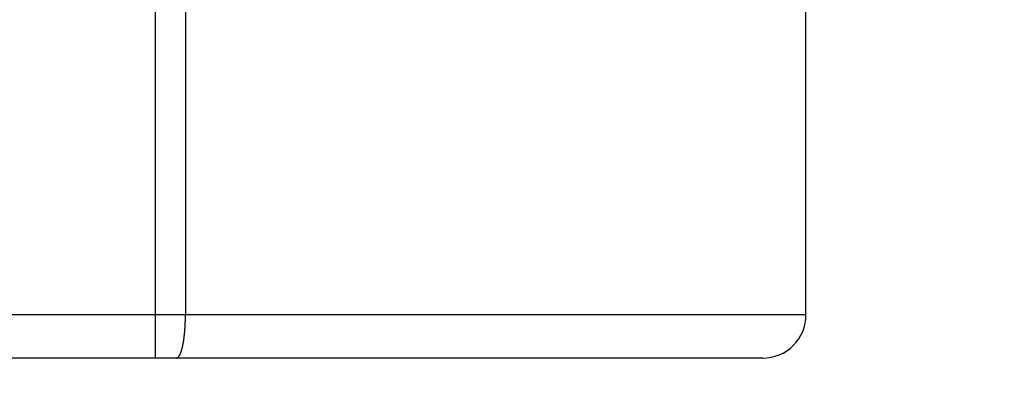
# Model space of a CAD drawing. Header units: millimetres. Extents: x 0 to 1076, y 0 to 742.
# Tile 38 of 127: x 165.78 to 172.6, y 428.55 to 431.14. Entities that reach past the tile are written whole.
import ezdxf

# ---------------------------------------------------------------- set-up
doc = ezdxf.new("R2010")
doc.units = ezdxf.units.MM
doc.header["$LTSCALE"] = 0.454724
doc.layers.add('NoLayerName_001', color=7, linetype='Continuous')
doc.layers.add('NoLayerName_002', color=7, linetype='Continuous')
doc.styles.get("Standard").update_dxf_attribs({"font": 'txt', "bigfont": 'extfont2'})
doc.dimstyles.get("Standard").update_dxf_attribs({"dimtxt": 2.5, "dimasz": 2.5, "dimexe": 1, "dimexo": 1, "dimtad": 1, "dimdec": 3, "dimzin": 0, "dimdsep": 46, "dimtxsty": 'Standard', "dimcen": 2.5, "dimadec": 3, "dimazin": 0, "dimtfac": 0.75, "dimtdec": 3, "dimtmove": 0, "dimatfit": 3, "dimfxl": 1, "dimarcsym": 0})

# ---------------------------------------------------------------- blocks, each defined once
blk = doc.blocks.new('_OPEN30')
at = {"color": 0, "linetype": 'ByBlock', "lineweight": -2}
for p, q in [((-1, 0.267949), (0, 0)), ((0, 0), (-1, -0.267949)), ((0, 0), (-1, 0))]:
    blk.add_line(p, q, dxfattribs=at)
blk = doc.blocks.new('*D127')
at = {"layer": 'Defpoints', "color": 0}
for p in [(221.0196, 487.5), (231.25, 487.5), (170.65, 428.55)]:
    blk.add_point(p, dxfattribs=at)
at = {"layer": 'NoLayerName_002', "color": 0, "linetype": 'Continuous', "lineweight": 13}
for p, q in [((223.5196, 487.5), (233.75, 487.5)), ((231.25, 432.3), (231.25, 483.75)), ((173.15, 428.55), (233.75, 428.55))]:
    blk.add_line(p, q, dxfattribs=at)
at = {"layer": 'NoLayerName_002', "color": 0, "lineweight": 13, "xscale": 3.75, "yscale": 3.75, "zscale": 3.75}
for p, rotation in [((231.25, 487.5), 90), ((231.25, 428.55), 270)]:
    blk.add_blockref('_OPEN30', p, dxfattribs=dict(at, rotation=rotation))
at = {"layer": 'NoLayerName_002', "color": 0, "lineweight": 13, "insert": (223.5656, 458.025), "char_height": 8.75, "attachment_point": 5, "rotation": 90}
blk.add_mtext('\\W0.8000;５９', dxfattribs=at)

msp = doc.modelspace()

# ---------------------------------------------------------------- linework, layer by layer
at = {"layer": 'NoLayerName_001', "color": 60, "linetype": 'Continuous', "lineweight": 25}
for p, q in [((166.713279, 439.711361), (166.713278, 428.799924)), ((166.924082, 439.716185), (166.924083, 429.099924)), ((171.225194, 429.099924), (171.225194, 431.299871)), ((171.225194, 429.099924), (160.325194, 429.099924)), ((170.925193, 428.799924), (160.625195, 428.799924))]:
    msp.add_line(p, q, dxfattribs=at)
msp.add_arc((170.925194, 429.099924), 0.3, 269.9997619, 0, dxfattribs=at)
for points, knots in [([(166.921043, 429.00804), (166.921168, 429.009952), (166.921425, 429.013775), (166.921771, 429.019511), (166.922094, 429.025249), (166.922392, 429.030989), (166.922664, 429.036729), (166.922913, 429.042471), (166.923137, 429.048214), (166.923337, 429.053957), (166.923513, 429.059702), (166.923666, 429.065447), (166.923795, 429.071192), (166.9239, 429.076938), (166.923982, 429.082685), (166.92404, 429.088431), (166.924077, 429.094178), (166.924079, 429.098009), (166.924083, 429.099924)], [0, 0, 0, 0, 0.0057469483, 0.0114939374, 0.0172409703, 0.0229880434, 0.0287351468, 0.0344822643, 0.0402293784, 0.0459764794, 0.0517235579, 0.0574706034, 0.0632176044, 0.0689645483, 0.0747114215, 0.0804582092, 0.0862048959, 0.0919514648, 0.0919514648, 0.0919514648, 0.0919514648]), ([(166.860841, 428.799924), (166.862706, 428.800339), (166.866673, 428.80071), (166.871601, 428.804153), (166.875814, 428.808181), (166.87928, 428.812829), (166.882338, 428.817685), (166.885086, 428.822743), (166.887591, 428.827927), (166.889874, 428.833209), (166.891962, 428.83857), (166.893886, 428.843992), (166.895674, 428.849461), (166.897359, 428.854962), (166.89895, 428.860488), (166.900452, 428.866037), (166.901872, 428.871607), (166.903215, 428.877196), (166.904488, 428.882801), (166.905698, 428.88842), (166.906849, 428.89405), (166.907945, 428.899692), (166.908988, 428.905344), (166.90998, 428.911006), (166.910925, 428.916675), (166.911824, 428.922352), (166.912681, 428.928036), (166.913498, 428.933726), (166.914277, 428.93942), (166.915019, 428.94512), (166.915726, 428.950823), (166.916398, 428.956531), (166.917037, 428.962242), (166.917643, 428.967958), (166.918217, 428.973676), (166.918761, 428.979397), (166.919274, 428.985121), (166.91976, 428.990848), (166.920216, 428.996576), (166.920648, 429.002307), (166.920909, 429.006129), (166.921043, 429.00804)], [0, 0, 0, 0, 0.005731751, 0.011672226, 0.017531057, 0.023249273, 0.028987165, 0.034748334, 0.040504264, 0.046255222, 0.052006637, 0.057760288, 0.063514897, 0.069267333, 0.075017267, 0.080765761, 0.086513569, 0.092261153, 0.098008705, 0.103756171, 0.109503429, 0.115250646, 0.120997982, 0.126745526, 0.132493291, 0.138241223, 0.143989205, 0.149737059, 0.155484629, 0.161231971, 0.166979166, 0.172726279, 0.178473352, 0.184220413, 0.18996747, 0.195714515, 0.201461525, 0.207208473, 0.212955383, 0.218702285, 0.224449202, 0.224449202, 0.224449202, 0.224449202])]:
    msp.add_open_spline(points, degree=3, knots=knots, dxfattribs=at)

# ---------------------------------------------------------------- dimensions: what is measured, and where the dimension line sits
at = {"layer": 'NoLayerName_002', "color": 3, "linetype": 'Continuous', "lineweight": 13}
dim = msp.add_linear_dim(base=(231.25, 487.5), p1=(170.649999, 428.55), p2=(221.019626, 487.5), angle=90, text='\\W0.8000;５９', dimstyle='Standard', override={"dimtxt": 8.75, "dimasz": 3.75, "dimexe": 2.5, "dimexo": 2.5, "dimgap": 2.5, "dimzin": 8, "dimblk": 'OPEN30', "dimclrd": 0, "dimclre": 0, "dimclrt": 0, "dimtp": 0, "dimtm": 0, "dimlwd": 13, "dimlwe": 13}, dxfattribs=at)
dim.commit()
dim.dimension.update_dxf_attribs({"geometry": '*D127', "text_midpoint": (231.25, 458.025), "dimtype": 160})

doc.saveas('drawing.dxf')
